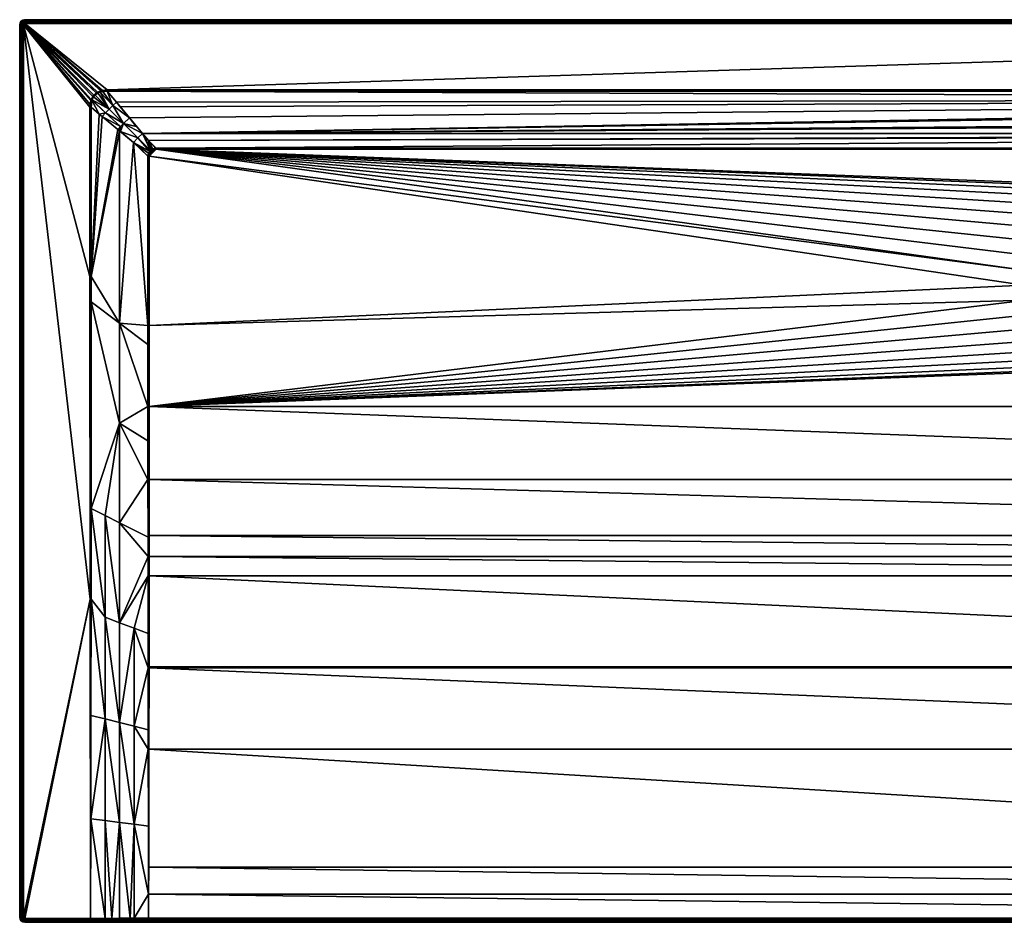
# Model space of a CAD drawing. Header units: millimetres. Extents: x 1 to 1701, y -700 to 0.
# Tile 1 of 17: x 1 to 765, y -700 to 0. Entities that reach past the tile are written whole.
import ezdxf

# ---------------------------------------------------------------- set-up
doc = ezdxf.new("R2010")
doc.units = ezdxf.units.MM
doc.layers.get('0').update_dxf_attribs({"color": 54})

msp = doc.modelspace()

# ---------------------------------------------------------------- meshes
at = {"color": 7}
mesh = msp.add_polyface(dxfattribs=at)
corners = [(4.55, -2.81, 29.88), (4.23, -3.02, 29.88), (4.01, -3.35, 29.88), (4.93, -2.73, 29.88), (60.31, -56.47, 29.88), (4.93, 0.27, 26.88), (4.93, 0.27, -0.12), (3.4, -0.03, -0.12), (3.4, -0.03, 26.88), (2.11, -0.9, -0.12), (2.11, -0.9, 26.88), (1.24, -2.2, -0.12), (1.24, -2.2, 26.88), (0.93, -3.73, -0.12), (0.93, -3.73, 26.88), (4.93, -1.58, 29.65), (4.11, -1.75, 29.65), (3.42, -2.21, 29.65), (2.95, -2.91, 29.65), (3.93, -3.73, 29.88), (2.79, -3.73, 29.65), (4.93, -0.61, 29), (3.74, -0.85, 29), (2.73, -1.52, 29), (2.05, -2.54, 29), (1.81, -3.73, 29), (4.93, 0.04, 28.03), (3.49, -0.25, 28.03), (2.27, -1.06, 28.03), (1.45, -2.29, 28.03), (1.16, -3.73, 28.03)]
mesh.append_faces([[corners[k] for k in face] for face in [(0, 1, 2, 0), (3, 0, 4, 3), (5, 6, 7, 5), (5, 7, 8, 5), (8, 7, 9, 8), (8, 9, 10, 8), (10, 9, 11, 10), (10, 11, 12, 10), (12, 11, 13, 12), (12, 13, 14, 12), (3, 15, 0, 3), (0, 15, 16, 0), (0, 16, 1, 0), (1, 16, 17, 1), (1, 17, 2, 1), (2, 17, 18, 2), (2, 18, 19, 2), (19, 18, 20, 19), (15, 21, 16, 15), (16, 21, 22, 16), (16, 22, 17, 16), (17, 22, 23, 17), (17, 23, 18, 17), (18, 23, 24, 18), (18, 24, 20, 18), (20, 24, 25, 20), (21, 26, 22, 21), (22, 26, 27, 22), (22, 27, 23, 22), (23, 27, 28, 23), (23, 28, 24, 23), (24, 28, 29, 24), (24, 29, 25, 24), (25, 29, 30, 25), (26, 5, 27, 26), (27, 5, 8, 27), (27, 8, 28, 27), (28, 8, 10, 28), (28, 10, 29, 28), (29, 10, 12, 29), (29, 12, 30, 29), (30, 12, 14, 30)]], dxfattribs={"vtx3": -1, "color": 7})
mesh = msp.add_polyface(dxfattribs=at)
corners = [(103.4, -101.08, 14.88), (102.33, -102.12, 14.88), (104.6, -100.52, 14.88), (101.7, -103.47, 14.88), (106.39, -100.23, 14.88), (101.42, -105.59, 14.88), (106.8, -100.22, 14.88), (101.42, -105.59, 14.88), (106.8, -100.22, 14.88), (807.24, -143.59, 14.88), (817.08, -137.17, 14.88), (827.84, -132.45, 14.88), (839.23, -129.56, 14.88), (850.93, -128.59, 14.88), (1595.07, -100.22, 14.88), (106.8, -99.27, 15.03), (1604.52, -89.4, 18.32), (100.97, -93.35, 17.01), (1605.67, -88.03, 18.78), (96.24, -87.99, 18.79), (79.01, -67.29, 25.69), (86.02, -75.91, 22.82), (1627.75, -61.38, 27.66), (4.93, 0.27, 26.88), (1696.94, 0.27, -0.12), (4.93, 0.27, -0.12), (4.93, -2.73, 29.88), (68.71, -54.24, 29.88), (1696.94, -2.73, 29.88), (104.37, -99.78, 14.98), (103.01, -100.49, 14.96), (102.35, -101.14, 14.96), (106.35, -99.31, 15.02), (106.8, -99.27, 15.03), (101.75, -101.73, 14.96), (100.95, -103.25, 14.98), (100.47, -105.59, 15.03), (100.47, -105.59, 15.03), (100.47, -105.59, 15.03), (68.71, -55.19, 29.73), (1633.16, -55.19, 29.73), (1696.94, -1.58, 29.65), (4.93, -1.58, 29.65), (1696.94, -0.61, 29), (4.93, -0.61, 29), (1696.94, 0.04, 28.03), (4.93, 0.04, 28.03), (1696.94, 0.27, 26.88)]
mesh.append_faces([[corners[k] for k in face] for face in [(0, 1, 2, 0), (2, 1, 3, 2), (2, 3, 4, 2), (4, 3, 5, 4), (4, 5, 6, 4), (6, 5, 7, 6), (6, 7, 8, 6), (8, 9, 10, 8), (8, 10, 11, 8), (8, 12, 13, 8), (8, 13, 14, 8), (15, 16, 17, 15), (17, 18, 19, 17), (20, 21, 22, 20), (23, 24, 25, 23), (26, 27, 28, 26), (29, 17, 30, 29), (30, 19, 31, 30), (29, 32, 17, 29), (17, 32, 33, 17), (17, 33, 15, 17), (8, 15, 33, 8), (8, 33, 6, 8), (6, 33, 32, 6), (6, 32, 4, 6), (4, 32, 29, 4), (4, 29, 2, 4), (2, 29, 30, 2), (2, 30, 0, 2), (0, 30, 31, 0), (0, 31, 1, 0), (31, 34, 1, 31), (1, 34, 35, 1), (1, 35, 3, 1), (3, 35, 36, 3), (3, 36, 5, 3), (5, 36, 37, 5), (38, 7, 5, 38), (39, 40, 27, 39), (26, 41, 42, 26), (42, 43, 44, 42), (44, 45, 46, 44), (46, 47, 23, 46)]], dxfattribs={"vtx3": -1, "color": 7})
mesh = msp.add_polyface(dxfattribs=at)
corners = [(841.19, -150.72, 2.48), (828.52, -134.44, 14.28), (833.89, -152.94, 2.48), (827.36, -134.95, 14.28), (831.81, -153.57, 2.48), (818.08, -139.02, 14.28), (823.49, -158.01, 2.48), (813.13, -142.25, 14.28), (823.17, -158.18, 2.48), (808.53, -145.25, 14.28), (850.93, -149.76, 2.48), (850.93, -130.7, 14.28), (845.16, -150.33, 2.48), (842.94, -131.36, 14.28), (839.57, -131.64, 14.28), (1627.75, -61.38, 27.66), (68.71, -55.19, 29.73), (75.94, -63.68, 26.9), (841.38, -151.71, 2.03), (850.93, -150.77, 2.03), (841.6, -152.79, 1.88), (850.93, -151.87, 1.88), (807.24, -143.59, 14.88), (807.91, -144.46, 14.73), (817.08, -137.17, 14.88), (817.6, -138.13, 14.73), (827.84, -132.45, 14.88), (828.19, -133.48, 14.73), (839.23, -129.56, 14.88), (839.41, -130.64, 14.73), (850.93, -128.59, 14.88), (850.93, -129.69, 14.73), (800.77, -152.4, 14.28), (1595.07, -100.22, 14.88), (106.8, -99.27, 15.03), (106.8, -100.22, 14.88), (68.71, -54.24, 29.88), (1633.16, -55.19, 29.73), (1633.16, -54.24, 29.88), (4.93, -2.73, 29.88), (1696.94, -2.73, 29.88), (1696.94, -1.58, 29.65), (4.93, -1.58, 29.65), (1696.94, -0.61, 29), (4.93, -0.61, 29), (1696.94, 0.04, 28.03), (4.93, 0.04, 28.03), (1696.94, 0.27, 26.88)]
mesh.append_faces([[corners[k] for k in face] for face in [(0, 1, 2, 0), (2, 1, 3, 2), (2, 3, 4, 2), (4, 3, 5, 4), (4, 5, 6, 4), (6, 5, 7, 6), (8, 7, 9, 8), (10, 11, 12, 10), (12, 11, 13, 12), (12, 13, 0, 12), (0, 13, 14, 0), (0, 14, 1, 0), (15, 16, 17, 15), (12, 18, 19, 12), (12, 0, 18, 12), (19, 10, 12, 19), (19, 20, 21, 19), (22, 23, 24, 22), (24, 23, 25, 24), (24, 25, 26, 24), (26, 25, 27, 26), (26, 27, 28, 26), (28, 27, 29, 28), (28, 29, 30, 28), (14, 13, 29, 14), (29, 13, 31, 29), (29, 31, 30, 29), (14, 29, 1, 14), (1, 29, 27, 1), (1, 27, 3, 1), (3, 27, 25, 3), (3, 25, 5, 3), (5, 25, 7, 5), (7, 25, 23, 7), (7, 23, 9, 7), (9, 23, 32, 9), (13, 11, 31, 13), (33, 34, 35, 33), (36, 37, 38, 36), (39, 40, 41, 39), (42, 41, 43, 42), (44, 43, 45, 44), (46, 45, 47, 46)]], dxfattribs={"vtx3": -1, "color": 7})
mesh = msp.add_polyface(dxfattribs=at)
corners = [(919.9, -182.27, 14.88), (921.83, -193.86, 14.88), (1600.45, -105.59, 14.88), (903.27, -151.55, 14.88), (910.49, -160.82, 14.88), (1595.07, -100.22, 14.88), (916.08, -171.15, 14.88), (1600.45, -236.89, 14.88), (850.93, -128.59, 14.88), (862.64, -129.56, 14.88), (874.03, -132.45, 14.88), (884.79, -137.17, 14.88), (894.63, -143.59, 14.88), (1600.45, -105.59, 14.88), (1600.44, -105.18, 14.88), (1600.15, -103.39, 14.88), (1597.2, -100.49, 14.88), (1599.59, -102.19, 14.88), (1598.54, -101.12, 14.88), (1633.16, -55.19, 29.73), (68.71, -55.19, 29.73), (1627.75, -61.38, 27.66), (96.24, -87.99, 18.79), (1625.89, -63.65, 26.91), (1615.87, -75.92, 22.82), (1696.94, 0.27, 26.88), (1696.94, 0.27, -0.12), (4.93, 0.27, 26.88), (1696.94, -2.73, 29.88), (68.71, -54.24, 29.88), (1633.16, -54.24, 29.88), (918.84, -182.54, 14.73), (920.74, -193.95, 14.73), (1595.07, -99.27, 15.03), (1595.07, -99.27, 15.03), (1604.52, -89.4, 18.32), (1597.42, -99.75, 14.98), (1598.94, -100.55, 14.96), (1605.67, -88.03, 18.78), (1601.4, -105.59, 15.03), (1601.4, -105.59, 15.03), (1601.35, -105.14, 15.02), (1600.89, -103.17, 14.98), (1600.17, -101.8, 14.96), (1599.52, -101.14, 14.96), (106.8, -99.27, 15.03)]
mesh.append_faces([[corners[k] for k in face] for face in [(0, 1, 2, 0), (3, 4, 5, 3), (5, 4, 6, 5), (5, 6, 0, 5), (2, 1, 7, 2), (5, 8, 9, 5), (5, 9, 10, 5), (10, 11, 5, 10), (5, 11, 12, 5), (5, 12, 3, 5), (2, 13, 0, 2), (0, 13, 14, 0), (0, 14, 5, 0), (5, 14, 15, 5), (5, 15, 16, 5), (16, 15, 17, 16), (16, 17, 18, 16), (19, 20, 21, 19), (21, 22, 23, 21), (23, 22, 24, 23), (25, 26, 27, 25), (28, 29, 30, 28), (0, 31, 1, 0), (1, 31, 32, 1), (33, 34, 35, 33), (35, 34, 36, 35), (36, 37, 38, 36), (7, 39, 2, 7), (2, 40, 13, 2), (13, 41, 14, 13), (14, 41, 42, 14), (14, 42, 15, 14), (15, 42, 43, 15), (15, 43, 17, 15), (17, 43, 44, 17), (17, 44, 18, 17), (44, 37, 18, 44), (18, 37, 36, 18), (18, 36, 16, 18), (16, 36, 34, 16), (16, 34, 5, 16), (5, 34, 33, 5), (33, 45, 5, 33)]], dxfattribs={"vtx3": -1, "color": 7})
mesh = msp.add_polyface(dxfattribs=at)
corners = [(67.18, -463.21, 27.06), (67.18, -542.06, 27.88), (78.43, -544.89, 25.88), (100.59, -502.42, 19.76), (100.56, -475.77, 18.79), (89.68, -471.68, 21.42), (100.51, -431.12, 17.17), (78.43, -467.45, 24.24), (100.5, -416.05, 16.73), (78.43, -389.99, 23.04), (89.68, -623.73, 26.77), (100.79, -625.12, 25.84), (100.68, -565.38, 22.65), (56.17, -539.29, 29.82), (56.05, -619.5, 29.85), (56.3, -449.17, 29.78), (56.33, -378.93, 29.77), (67.18, -620.9, 28.84), (78.43, -622.31, 27.81), (89.68, -547.72, 23.88), (100.66, -550.47, 21.97), (67.18, -384.36, 26.46), (0.93, -695.73, 26.88), (0.93, -3.73, -0.12), (0.93, -695.73, -0.12), (3.93, -695.73, 29.88), (4.93, -696.73, 29.88), (55.55, -449.18, 29.88), (3.93, -3.73, 29.88), (101.02, -656.87, 27.52), (101.19, -565.39, 22.61), (101.29, -502.43, 19.68), (101.29, -501.71, 19.65), (101.37, -431.12, 17.04), (55.93, -696.73, 29.88), (2.79, -3.73, 29.65), (2.79, -695.73, 29.65), (1.81, -3.73, 29), (1.81, -695.73, 29), (1.16, -3.73, 28.03), (1.16, -695.73, 28.03), (0.93, -3.73, 26.88)]
mesh.append_faces([[corners[k] for k in face] for face in [(0, 1, 2, 0), (3, 4, 5, 3), (5, 4, 6, 5), (5, 6, 7, 5), (7, 6, 8, 7), (7, 8, 9, 7), (10, 11, 12, 10), (1, 13, 14, 1), (13, 1, 15, 13), (15, 1, 0, 15), (15, 0, 16, 15), (14, 17, 1, 14), (1, 17, 18, 1), (1, 18, 2, 1), (2, 18, 10, 2), (2, 10, 19, 2), (19, 10, 12, 19), (19, 12, 20, 19), (20, 3, 19, 20), (19, 3, 5, 19), (19, 5, 2, 19), (2, 5, 7, 2), (2, 7, 0, 2), (0, 7, 21, 0), (22, 23, 24, 22), (25, 26, 27, 25), (25, 27, 28, 25), (11, 29, 12, 11), (12, 29, 30, 12), (12, 30, 20, 12), (20, 31, 3, 20), (3, 31, 4, 3), (4, 31, 32, 4), (4, 32, 6, 4), (6, 32, 33, 6), (15, 27, 13, 15), (13, 27, 34, 13), (13, 34, 14, 13), (15, 16, 27, 15), (25, 35, 36, 25), (36, 37, 38, 36), (38, 39, 40, 38), (40, 41, 22, 40)]], dxfattribs={"vtx3": -1, "color": 7})
mesh = msp.add_polyface(dxfattribs=at)
corners = [(78.43, -467.45, 24.24), (78.43, -389.99, 23.04), (67.18, -384.36, 26.46), (62.58, -72.92, 27.67), (56.4, -198.81, 29.73), (64.86, -74.78, 26.91), (77.13, -84.8, 22.82), (100.47, -105.59, 15.03), (90.5, -96.06, 18.36), (100.47, -105.59, 15.03), (89.24, -94.99, 18.78), (100.47, -236.89, 15.03), (78.43, -85.86, 22.38), (78.43, -235.04, 22.38), (100.47, -251.53, 15.03), (100.47, -299.73, 15.03), (78.43, -312.52, 22.43), (100.47, -326.28, 15.23), (100.47, -356.27, 15.46), (100.5, -416.05, 16.73), (100.5, -401.04, 16.41), (67.18, -463.21, 27.06), (56.33, -378.93, 29.77), (56.39, -218.56, 29.73), (0.93, -3.73, 26.88), (0.93, -3.73, -0.12), (0.93, -695.73, 26.88), (3.93, -3.73, 29.88), (55.55, -449.18, 29.88), (55.45, -198.81, 29.88), (100.47, -105.59, 15.03), (101.42, -299.73, 14.88), (101.42, -236.89, 14.88), (101.42, -105.59, 14.88), (101.42, -105.59, 14.88), (101.39, -416.05, 16.6), (101.4, -399.81, 16.25), (101.42, -356.27, 15.31), (56.4, -67.5, 29.73), (3.93, -695.73, 29.88), (2.79, -3.73, 29.65), (2.79, -695.73, 29.65), (1.81, -3.73, 29), (1.81, -695.73, 29), (1.16, -3.73, 28.03), (1.16, -695.73, 28.03)]
mesh.append_faces([[corners[k] for k in face] for face in [(0, 1, 2, 0), (3, 4, 5, 3), (5, 4, 6, 5), (7, 8, 9, 7), (9, 10, 11, 9), (10, 12, 13, 10), (10, 13, 11, 10), (11, 13, 14, 11), (14, 13, 15, 14), (15, 13, 16, 15), (15, 16, 17, 15), (2, 1, 16, 2), (16, 1, 18, 16), (16, 18, 17, 16), (1, 19, 20, 1), (1, 20, 18, 1), (21, 2, 22, 21), (22, 2, 16, 22), (22, 16, 23, 22), (23, 16, 13, 23), (23, 13, 4, 23), (4, 13, 12, 4), (4, 12, 6, 4), (24, 25, 26, 24), (27, 28, 29, 27), (7, 30, 8, 7), (15, 31, 14, 15), (14, 32, 11, 14), (11, 33, 9, 11), (9, 34, 7, 9), (19, 35, 20, 19), (20, 36, 18, 20), (18, 37, 17, 18), (17, 31, 15, 17), (28, 22, 23, 28), (28, 23, 29, 28), (29, 23, 4, 29), (29, 4, 38, 29), (39, 27, 40, 39), (41, 40, 42, 41), (43, 42, 44, 43), (45, 44, 24, 45)]], dxfattribs={"vtx3": -1, "color": 7})
mesh = msp.add_polyface(dxfattribs=at)
corners = [(55.45, -67.5, 29.88), (55.45, -67.5, 29.88), (3.93, -3.73, 29.88), (55.54, -65.51, 29.88), (56.16, -62.3, 29.88), (56.4, -61.6, 29.88), (60.31, -56.47, 29.88), (61.25, -55.9, 29.88), (4.93, -2.73, 29.88), (63.81, -54.87, 29.88), (4.55, -2.81, 29.88), (4.01, -3.35, 29.88), (58.42, -58.14, 29.88), (57.59, -59.23, 29.88), (65.28, -54.53, 29.88), (68.71, -54.24, 29.88), (65.43, -55.35, 29.76), (64.02, -55.63, 29.77), (63.38, -55.87, 29.78), (57.11, -61.86, 29.78), (70.28, -69.07, 26.04), (58.18, -59.62, 29.79), (59.4, -58.2, 29.8), (58.95, -58.6, 29.8), (73.13, -66.29, 26.26), (75.94, -63.68, 26.9), (68.71, -55.19, 29.73), (61.59, -56.53, 29.79), (60.71, -57.06, 29.79), (56.91, -62.53, 29.78), (57.03, -62.14, 29.78)]
mesh.append_faces([[corners[k] for k in face] for face in [(0, 1, 2, 0), (1, 3, 2, 1), (2, 3, 4, 2), (2, 4, 5, 2), (6, 7, 8, 6), (8, 7, 9, 8), (6, 10, 11, 6), (6, 11, 12, 6), (12, 11, 2, 12), (12, 2, 13, 12), (13, 2, 5, 13), (9, 14, 8, 9), (8, 14, 15, 8), (16, 17, 18, 16), (19, 20, 21, 19), (21, 20, 22, 21), (21, 22, 23, 21), (24, 25, 26, 24), (26, 16, 24, 26), (24, 16, 18, 24), (20, 18, 27, 20), (20, 27, 22, 20), (22, 27, 28, 22), (3, 29, 4, 3), (4, 29, 30, 4), (4, 30, 5, 4), (30, 19, 5, 30), (5, 19, 21, 5), (5, 21, 13, 5), (13, 21, 23, 13), (13, 23, 12, 13), (12, 23, 22, 12), (12, 22, 6, 12), (22, 28, 6, 22), (6, 28, 27, 6), (6, 27, 7, 6), (7, 27, 18, 7), (7, 18, 9, 7), (18, 17, 9, 18), (9, 17, 16, 9), (9, 16, 14, 9), (14, 16, 26, 14), (14, 26, 15, 14)]], dxfattribs={"vtx3": -1, "color": 7})
mesh = msp.add_polyface(dxfattribs=at)
corners = [(56.4, -67.5, 29.73), (56.4, -67.5, 29.73), (62.58, -72.92, 27.67), (56.4, -198.81, 29.73), (100.47, -105.59, 15.03), (90.5, -96.06, 18.36), (89.24, -94.99, 18.78), (79.24, -86.52, 22.11), (78.43, -85.86, 22.38), (86.02, -75.91, 22.82), (91.39, -82.5, 20.62), (96.24, -87.99, 18.79), (3.93, -3.73, 29.88), (55.45, -198.81, 29.88), (55.45, -67.5, 29.88), (67.5, -71.92, 26.26), (57.03, -62.14, 29.78), (56.91, -62.53, 29.78), (56.42, -65.59, 29.75), (73.13, -66.29, 26.26), (63.38, -55.87, 29.78), (70.28, -69.07, 26.04), (79.01, -67.29, 25.69), (75.94, -63.68, 26.9), (81.45, -80.24, 22.12), (57.11, -61.86, 29.78), (103.01, -100.49, 14.96), (100.97, -93.35, 17.01), (100.47, -105.59, 15.03), (100.95, -103.25, 14.98), (101.75, -101.73, 14.96), (102.35, -101.14, 14.96), (92.62, -91.42, 18.23), (64.86, -74.78, 26.91), (77.13, -84.8, 22.82), (79.24, -82.51, 22.3), (55.45, -67.5, 29.88), (55.54, -65.51, 29.88)]
mesh.append_faces([[corners[k] for k in face] for face in [(0, 1, 2, 0), (2, 1, 3, 2), (4, 5, 6, 4), (7, 8, 6, 7), (9, 10, 11, 9), (12, 13, 14, 12), (2, 15, 16, 2), (2, 16, 0, 2), (0, 16, 17, 0), (0, 17, 18, 0), (19, 20, 21, 19), (22, 23, 9, 22), (9, 23, 19, 9), (9, 19, 24, 9), (24, 19, 21, 24), (24, 21, 15, 24), (15, 21, 25, 15), (15, 25, 16, 15), (26, 27, 11, 26), (5, 28, 29, 5), (5, 29, 6, 5), (30, 31, 32, 30), (32, 31, 11, 32), (32, 11, 24, 32), (24, 11, 10, 24), (24, 10, 9, 24), (33, 34, 35, 33), (35, 34, 8, 35), (35, 8, 7, 35), (29, 30, 6, 29), (6, 30, 32, 6), (6, 32, 7, 6), (7, 32, 24, 7), (7, 24, 35, 7), (35, 24, 15, 35), (35, 15, 33, 35), (33, 15, 2, 33), (0, 36, 1, 0), (1, 36, 14, 1), (1, 14, 13, 1), (36, 0, 18, 36), (36, 18, 37, 36), (37, 18, 17, 37)]], dxfattribs={"vtx3": -1, "color": 7})
mesh = msp.add_polyface(dxfattribs=at)
corners = [(878.7, -158.18, 2.48), (893.34, -145.25, 14.28), (888.74, -142.25, 14.28), (878.38, -158.01, 2.48), (883.79, -139.02, 14.28), (870.06, -153.57, 2.48), (874.51, -134.95, 14.28), (867.98, -152.94, 2.48), (873.35, -134.44, 14.28), (860.68, -150.72, 2.48), (862.3, -131.64, 14.28), (856.71, -150.33, 2.48), (858.93, -131.36, 14.28), (850.93, -149.76, 2.48), (850.93, -130.7, 14.28), (1627.75, -61.38, 27.66), (75.94, -63.68, 26.9), (79.01, -67.29, 25.69), (106.8, -99.27, 15.03), (1595.07, -99.27, 15.03), (1604.52, -89.4, 18.32), (100.97, -93.35, 17.01), (1605.67, -88.03, 18.78), (96.24, -87.99, 18.79), (1614.07, -78.13, 22.08), (1615.87, -75.92, 22.82), (86.02, -75.91, 22.82), (860.49, -151.71, 2.03), (850.93, -150.77, 2.03), (850.93, -151.87, 1.88), (860.27, -152.79, 1.88), (884.79, -137.17, 14.88), (874.03, -132.45, 14.88), (873.68, -133.48, 14.73), (894.63, -143.59, 14.88), (884.27, -138.13, 14.73), (862.46, -130.64, 14.73), (862.64, -129.56, 14.88), (850.93, -129.69, 14.73), (850.93, -128.59, 14.88), (893.96, -144.46, 14.73), (901.1, -152.4, 14.28)]
mesh.append_faces([[corners[k] for k in face] for face in [(0, 1, 2, 0), (3, 2, 4, 3), (5, 4, 6, 5), (5, 6, 7, 5), (7, 6, 8, 7), (7, 8, 9, 7), (9, 8, 10, 9), (9, 10, 11, 9), (11, 10, 12, 11), (11, 12, 13, 11), (13, 12, 14, 13), (15, 16, 17, 15), (18, 19, 20, 18), (21, 20, 22, 21), (23, 22, 24, 23), (23, 24, 25, 23), (15, 26, 23, 15), (7, 9, 27, 7), (27, 9, 11, 27), (27, 11, 28, 27), (28, 11, 13, 28), (28, 29, 27, 28), (27, 29, 30, 27), (31, 32, 33, 31), (34, 31, 35, 34), (33, 32, 36, 33), (36, 32, 37, 36), (36, 37, 38, 36), (39, 38, 37, 39), (2, 1, 40, 2), (40, 1, 41, 40), (4, 2, 35, 4), (35, 2, 40, 35), (35, 40, 34, 35), (31, 33, 35, 31), (35, 33, 6, 35), (35, 6, 4, 35), (38, 14, 12, 38), (38, 12, 36, 38), (36, 12, 10, 36), (36, 10, 33, 36), (33, 10, 8, 33), (33, 8, 6, 33)]], dxfattribs={"vtx3": -1, "color": 7})
mesh = msp.add_polyface(dxfattribs=at)
corners = [(781.97, -182.27, 14.88), (785.79, -171.15, 14.88), (106.8, -100.22, 14.88), (791.38, -160.82, 14.88), (798.6, -151.55, 14.88), (101.42, -299.73, 14.88), (827.84, -267.01, 14.88), (817.08, -262.29, 14.88), (807.24, -255.87, 14.88), (798.6, -247.91, 14.88), (791.38, -238.64, 14.88), (785.79, -228.31, 14.88), (781.97, -217.19, 14.88), (101.42, -236.89, 14.88), (780.04, -205.6, 14.88), (101.42, -105.59, 14.88), (780.04, -193.86, 14.88), (850.93, -270.87, 14.88), (839.23, -269.9, 14.88), (807.24, -143.59, 14.88), (827.84, -132.45, 14.88), (839.23, -129.56, 14.88), (100.94, -699.73, 26.71), (4.93, -699.73, -0.12), (1600.93, -699.73, 26.71), (783.03, -216.92, 14.73), (781.13, -205.51, 14.73), (781.13, -193.95, 14.73), (783.03, -182.54, 14.73), (784.01, -182.78, 14.28), (782.14, -194.03, 14.28), (782.14, -195.72, 14.28), (782.14, -205.43, 14.28), (783.18, -211.68, 14.28), (100.47, -251.53, 15.03), (100.47, -236.89, 15.03), (101.39, -416.05, 16.6), (100.5, -416.05, 16.73), (100.51, -431.12, 17.17), (100.66, -550.47, 21.97), (101.19, -565.39, 22.61), (101.29, -502.43, 19.68), (101.37, -431.12, 17.04), (100.5, -401.04, 16.41), (101.4, -399.81, 16.25), (100.47, -356.27, 15.46), (101.42, -356.27, 15.31), (100.47, -326.28, 15.23)]
mesh.append_faces([[corners[k] for k in face] for face in [(0, 1, 2, 0), (2, 1, 3, 2), (2, 3, 4, 2), (5, 6, 7, 5), (7, 8, 5, 7), (5, 8, 9, 5), (5, 9, 10, 5), (10, 11, 5, 10), (5, 11, 12, 5), (5, 12, 13, 5), (13, 12, 14, 13), (13, 14, 15, 13), (15, 14, 16, 15), (5, 17, 18, 5), (5, 18, 6, 5), (2, 15, 16, 2), (2, 16, 0, 2), (4, 19, 2, 4), (20, 21, 2, 20), (22, 23, 24, 22), (12, 25, 14, 12), (14, 25, 26, 14), (14, 26, 16, 14), (16, 26, 27, 16), (16, 27, 0, 16), (0, 27, 28, 0), (0, 28, 1, 0), (29, 28, 30, 29), (30, 28, 27, 30), (30, 27, 31, 30), (31, 27, 26, 31), (31, 26, 32, 31), (32, 26, 33, 32), (33, 26, 25, 33), (34, 5, 13, 34), (35, 13, 15, 35), (36, 37, 38, 36), (39, 40, 41, 39), (38, 42, 36, 38), (43, 36, 44, 43), (45, 44, 46, 45), (47, 46, 5, 47)]], dxfattribs={"vtx3": -1, "color": 7})
mesh = msp.add_polyface(dxfattribs=at)
corners = [(1600.45, -299.73, 14.88), (916.08, -228.31, 14.88), (910.49, -238.64, 14.88), (884.79, -262.29, 14.88), (874.03, -267.01, 14.88), (862.64, -269.9, 14.88), (850.93, -270.87, 14.88), (101.42, -299.73, 14.88), (903.27, -247.91, 14.88), (894.63, -255.87, 14.88), (1600.45, -236.89, 14.88), (921.83, -193.86, 14.88), (921.83, -205.6, 14.88), (919.9, -217.19, 14.88), (1600.45, -356.27, 15.31), (101.42, -356.27, 15.31), (1600.47, -399.81, 16.25), (101.4, -399.81, 16.25), (1600.48, -416.05, 16.6), (101.39, -416.05, 16.6), (1600.5, -431.12, 17.04), (101.37, -431.12, 17.04), (1600.58, -501.71, 19.65), (101.29, -501.71, 19.65), (1600.58, -502.43, 19.68), (101.29, -502.43, 19.68), (1600.68, -565.39, 22.61), (101.19, -565.39, 22.61), (1600.85, -656.87, 27.52), (101.02, -656.87, 27.52), (1600.89, -677.92, 28.65), (100.98, -677.92, 28.65), (1600.93, -696.56, 29.7), (1600.93, -699.73, 26.71), (4.93, -699.73, -0.12), (1696.94, -699.73, -0.12), (920.74, -193.95, 14.73), (920.74, -205.51, 14.73), (919.73, -205.43, 14.28), (918.69, -211.68, 14.28), (918.84, -216.92, 14.73), (919.73, -195.72, 14.28), (919.73, -194.03, 14.28), (1601.21, -550.47, 21.97), (1601.28, -502.42, 19.76), (1601.31, -475.77, 18.79), (1601.37, -416.05, 16.73), (1601.37, -401.04, 16.41), (1601.4, -251.53, 15.03), (100.94, -697.76, 29.52), (1600.93, -697.76, 29.52), (100.94, -698.79, 28.89), (1600.93, -698.79, 28.89), (100.94, -699.49, 27.89), (1600.93, -699.49, 27.89), (100.94, -699.73, 26.71)]
mesh.append_faces([[corners[k] for k in face] for face in [(0, 1, 2, 0), (0, 3, 4, 0), (4, 5, 0, 4), (0, 5, 6, 0), (0, 6, 7, 0), (2, 8, 0, 2), (0, 8, 9, 0), (0, 9, 3, 0), (10, 11, 12, 10), (10, 12, 0, 10), (0, 12, 13, 0), (0, 13, 1, 0), (0, 7, 14, 0), (14, 15, 16, 14), (16, 17, 18, 16), (18, 19, 20, 18), (20, 21, 22, 20), (22, 23, 24, 22), (24, 25, 26, 24), (26, 27, 28, 26), (28, 29, 30, 28), (30, 31, 32, 30), (33, 34, 35, 33), (11, 36, 12, 11), (12, 36, 37, 12), (12, 37, 13, 12), (38, 39, 37, 38), (37, 39, 40, 37), (37, 40, 13, 37), (38, 37, 41, 38), (41, 37, 36, 41), (41, 36, 42, 41), (26, 43, 24, 26), (24, 44, 22, 24), (22, 45, 20, 22), (18, 46, 16, 18), (16, 47, 14, 16), (0, 48, 10, 0), (32, 49, 50, 32), (50, 51, 52, 50), (52, 53, 54, 52), (54, 55, 33, 54)]], dxfattribs={"vtx3": -1, "color": 7})
mesh = msp.add_polyface(dxfattribs=at)
corners = [(806.67, -252.49, 14.28), (808.53, -254.21, 14.28), (823.17, -241.28, 2.48), (818.08, -260.44, 14.28), (828.62, -244.18, 2.48), (820.01, -261.29, 14.28), (831.81, -245.89, 2.48), (828.52, -265.02, 14.28), (839.45, -248.21, 2.48), (835.07, -266.68, 14.28), (841.19, -248.74, 2.48), (839.57, -267.82, 14.28), (850.93, -249.7, 2.48), (850.93, -268.76, 14.28), (1600.45, -356.27, 15.31), (101.42, -299.73, 14.88), (101.42, -356.27, 15.31), (1600.48, -416.05, 16.6), (101.4, -399.81, 16.25), (101.39, -416.05, 16.6), (1600.5, -431.12, 17.04), (101.37, -431.12, 17.04), (1600.58, -502.43, 19.68), (101.29, -501.71, 19.65), (101.29, -502.43, 19.68), (841.38, -247.75, 2.03), (850.93, -248.69, 2.03), (850.93, -247.59, 1.88), (850.93, -270.87, 14.88), (850.93, -269.77, 14.73), (839.23, -269.9, 14.88), (839.41, -268.82, 14.73), (827.84, -267.01, 14.88), (828.19, -265.98, 14.73), (817.08, -262.29, 14.88), (817.6, -261.33, 14.73), (807.24, -255.87, 14.88), (807.91, -255, 14.73), (1600.93, -696.56, 29.7), (100.94, -696.56, 29.7), (100.94, -697.76, 29.52), (1600.93, -697.76, 29.52), (100.94, -698.79, 28.89), (1600.93, -698.79, 28.89), (100.94, -699.49, 27.89), (1600.93, -699.49, 27.89), (100.94, -699.73, 26.71)]
mesh.append_faces([[corners[k] for k in face] for face in [(0, 1, 2, 0), (2, 1, 3, 2), (4, 3, 5, 4), (4, 5, 6, 4), (6, 5, 7, 6), (6, 7, 8, 6), (8, 7, 9, 8), (8, 9, 10, 8), (10, 9, 11, 10), (10, 11, 12, 10), (12, 11, 13, 12), (14, 15, 16, 14), (17, 18, 19, 17), (20, 19, 21, 20), (22, 23, 24, 22), (25, 8, 10, 25), (25, 10, 26, 25), (26, 10, 12, 26), (26, 27, 25, 26), (28, 29, 30, 28), (30, 29, 31, 30), (30, 31, 32, 30), (32, 31, 33, 32), (32, 33, 34, 32), (34, 33, 35, 34), (34, 35, 36, 34), (36, 35, 37, 36), (0, 37, 1, 0), (1, 37, 3, 1), (3, 37, 35, 3), (3, 35, 5, 3), (5, 35, 33, 5), (5, 33, 7, 5), (7, 33, 9, 7), (9, 33, 31, 9), (9, 31, 11, 9), (11, 31, 13, 11), (13, 31, 29, 13), (38, 39, 40, 38), (41, 40, 42, 41), (43, 42, 44, 43), (45, 44, 46, 45)]], dxfattribs={"vtx3": -1, "color": 7})
mesh = msp.add_polyface(dxfattribs=at)
corners = [(873.25, -244.18, 2.48), (883.79, -260.44, 14.28), (878.7, -241.28, 2.48), (893.34, -254.21, 14.28), (850.93, -249.7, 2.48), (850.93, -268.76, 14.28), (860.68, -248.74, 2.48), (862.3, -267.82, 14.28), (862.42, -248.21, 2.48), (866.8, -266.68, 14.28), (870.06, -245.89, 2.48), (873.35, -265.02, 14.28), (881.86, -261.29, 14.28), (1600.47, -399.81, 16.25), (101.42, -356.27, 15.31), (101.4, -399.81, 16.25), (1600.58, -501.71, 19.65), (101.37, -431.12, 17.04), (101.29, -501.71, 19.65), (1600.68, -565.39, 22.61), (101.29, -502.43, 19.68), (101.19, -565.39, 22.61), (1600.85, -656.87, 27.52), (101.02, -656.87, 27.52), (1600.89, -677.92, 28.65), (100.98, -677.92, 28.65), (1600.93, -696.56, 29.7), (100.94, -696.56, 29.7), (850.93, -248.69, 2.03), (860.49, -247.75, 2.03), (860.27, -246.67, 1.88), (850.93, -247.59, 1.88), (894.63, -255.87, 14.88), (902.47, -247.17, 14.73), (893.96, -255, 14.73), (884.79, -262.29, 14.88), (884.27, -261.33, 14.73), (874.03, -267.01, 14.88), (873.68, -265.98, 14.73), (862.64, -269.9, 14.88), (862.46, -268.82, 14.73), (850.93, -270.87, 14.88), (850.93, -269.77, 14.73), (895.2, -252.49, 14.28)]
mesh.append_faces([[corners[k] for k in face] for face in [(0, 1, 2, 0), (2, 1, 3, 2), (4, 5, 6, 4), (6, 5, 7, 6), (6, 7, 8, 6), (8, 7, 9, 8), (8, 9, 10, 8), (10, 9, 11, 10), (10, 11, 0, 10), (0, 11, 12, 0), (0, 12, 1, 0), (13, 14, 15, 13), (16, 17, 18, 16), (19, 20, 21, 19), (22, 21, 23, 22), (24, 23, 25, 24), (26, 25, 27, 26), (28, 4, 29, 28), (4, 6, 29, 4), (29, 6, 8, 29), (29, 30, 28, 29), (28, 30, 31, 28), (32, 33, 34, 32), (32, 34, 35, 32), (35, 34, 36, 35), (35, 36, 37, 35), (37, 36, 38, 37), (37, 38, 39, 37), (39, 38, 40, 39), (39, 40, 41, 39), (41, 40, 42, 41), (5, 42, 7, 5), (7, 42, 40, 7), (7, 40, 9, 7), (9, 40, 38, 9), (9, 38, 11, 9), (11, 38, 12, 11), (12, 38, 36, 12), (12, 36, 1, 12), (1, 36, 3, 1), (3, 36, 34, 3), (3, 34, 43, 3)]], dxfattribs={"vtx3": -1, "color": 7})
mesh = msp.add_polyface(dxfattribs=at)
corners = [(100.89, -677.92, 28.66), (100.79, -625.12, 25.84), (89.68, -623.73, 26.77), (100.93, -696.56, 29.7), (89.68, -696.61, 29.75), (86.64, -696.62, 29.76), (78.43, -622.31, 27.81), (78.43, -696.65, 29.8), (72.35, -696.67, 29.82), (67.18, -620.9, 28.84), (67.18, -696.69, 29.84), (55.94, -696.73, 29.88), (56.05, -619.5, 29.85), (4.93, -696.73, 29.88), (55.93, -696.73, 29.88), (55.55, -449.18, 29.88), (4.23, -696.44, 29.88), (4.55, -696.65, 29.88), (4.01, -696.11, 29.88), (3.93, -695.73, 29.88), (0.93, -695.73, 26.88), (0.93, -695.73, -0.12), (1.24, -697.26, -0.12), (1.24, -697.26, 26.88), (100.94, -696.56, 29.7), (100.98, -677.92, 28.65), (101.02, -656.87, 27.52), (100.94, -697.76, 29.52), (100.93, -697.76, 29.52), (86.64, -697.8, 29.57), (55.94, -697.86, 29.66), (2.79, -695.73, 29.65), (2.95, -696.55, 29.65), (3.42, -697.25, 29.65), (4.11, -697.71, 29.65), (1.81, -695.73, 29), (2.05, -696.92, 29), (1.16, -695.73, 28.03), (1.45, -697.17, 28.03), (2.73, -697.94, 29)]
mesh.append_faces([[corners[k] for k in face] for face in [(0, 1, 2, 0), (3, 0, 4, 3), (4, 0, 2, 4), (4, 2, 5, 4), (5, 2, 6, 5), (5, 6, 7, 5), (7, 6, 8, 7), (8, 6, 9, 8), (8, 9, 10, 8), (11, 10, 12, 11), (12, 10, 9, 12), (13, 14, 15, 13), (16, 17, 18, 16), (18, 17, 19, 18), (17, 13, 19, 17), (20, 21, 22, 20), (20, 22, 23, 20), (3, 24, 0, 3), (0, 24, 25, 0), (0, 25, 1, 0), (1, 25, 26, 1), (12, 14, 11, 12), (3, 27, 24, 3), (3, 4, 28, 3), (4, 5, 29, 4), (29, 5, 7, 29), (11, 14, 30, 11), (19, 31, 18, 19), (18, 31, 32, 18), (18, 32, 16, 18), (16, 32, 33, 16), (16, 33, 17, 16), (17, 33, 34, 17), (17, 34, 13, 17), (31, 35, 32, 31), (32, 35, 36, 32), (32, 36, 33, 32), (35, 37, 36, 35), (36, 37, 38, 36), (36, 38, 39, 36), (37, 20, 38, 37), (38, 20, 23, 38)]], dxfattribs={"vtx3": -1, "color": 7})
mesh = msp.add_polyface(dxfattribs=at)
corners = [(4.93, -699.73, -0.12), (100.94, -699.73, 26.71), (100.92, -699.73, 26.71), (55.93, -699.73, 26.88), (4.93, -699.73, 26.88), (72.34, -699.73, 26.82), (1.24, -697.26, 26.88), (1.24, -697.26, -0.12), (2.11, -698.56, -0.12), (2.11, -698.56, 26.88), (3.4, -699.43, -0.12), (3.4, -699.43, 26.88), (55.93, -699.5, 28.03), (55.93, -699.5, 28.03), (55.93, -699.5, 28.03), (55.93, -699.5, 28.03), (55.93, -698.85, 29), (55.94, -698.85, 29), (55.93, -698.84, 29.01), (55.94, -698.84, 29.01), (55.93, -697.88, 29.65), (55.93, -697.86, 29.66), (55.93, -696.73, 29.88), (4.93, -696.73, 29.88), (4.93, -697.88, 29.65), (4.93, -698.85, 29), (4.93, -699.5, 28.03), (4.11, -697.71, 29.65), (3.42, -697.25, 29.65), (2.05, -696.92, 29), (2.73, -697.94, 29), (3.74, -698.61, 29), (1.45, -697.17, 28.03), (2.27, -698.4, 28.03), (3.49, -699.21, 28.03)]
mesh.append_faces([[corners[k] for k in face] for face in [(0, 1, 2, 0), (3, 4, 5, 3), (5, 4, 0, 5), (6, 7, 8, 6), (6, 8, 9, 6), (9, 8, 10, 9), (9, 10, 11, 9), (11, 10, 0, 11), (11, 0, 4, 11), (3, 12, 13, 3), (13, 14, 15, 13), (15, 14, 16, 15), (16, 17, 18, 16), (18, 19, 20, 18), (4, 3, 13, 4), (21, 22, 23, 21), (21, 23, 20, 21), (20, 23, 24, 20), (20, 24, 18, 20), (18, 24, 16, 18), (16, 24, 25, 16), (16, 25, 15, 16), (15, 25, 13, 15), (13, 25, 26, 13), (13, 26, 4, 13), (23, 27, 24, 23), (28, 29, 30, 28), (28, 30, 27, 28), (27, 30, 31, 27), (27, 31, 24, 27), (24, 31, 25, 24), (30, 32, 33, 30), (30, 33, 31, 30), (31, 33, 34, 31), (31, 34, 25, 31), (25, 34, 26, 25), (32, 6, 33, 32), (33, 6, 9, 33), (33, 9, 34, 33), (34, 9, 11, 34), (34, 11, 26, 34), (26, 11, 4, 26)]], dxfattribs={"vtx3": -1, "color": 7})
mesh = msp.add_polyface(dxfattribs=at)
corners = [(72.34, -699.73, 26.82), (4.93, -699.73, -0.12), (86.63, -699.73, 26.77), (100.92, -699.73, 26.71), (100.94, -699.73, 26.71), (100.92, -699.49, 27.89), (100.94, -699.49, 27.89), (100.93, -698.79, 28.89), (100.94, -698.79, 28.89), (100.93, -697.76, 29.52), (100.94, -697.76, 29.52), (100.93, -696.56, 29.7), (55.94, -697.86, 29.66), (55.94, -697.88, 29.65), (72.35, -697.84, 29.61), (86.63, -699.49, 27.94), (89.68, -696.61, 29.75), (86.64, -697.8, 29.57), (86.64, -698.81, 28.93), (72.35, -699.5, 27.98), (72.35, -698.83, 28.96), (78.43, -696.65, 29.8), (72.35, -696.67, 29.82), (67.18, -696.69, 29.84), (55.94, -696.73, 29.88), (55.94, -698.84, 29.01), (55.93, -699.73, 26.88), (55.93, -699.5, 28.03), (55.93, -699.5, 28.03), (55.94, -698.85, 29), (55.93, -699.5, 28.03), (55.93, -696.73, 29.88), (55.93, -697.86, 29.66), (55.93, -697.88, 29.65), (55.93, -698.85, 29), (55.93, -698.84, 29.01)]
mesh.append_faces([[corners[k] for k in face] for face in [(0, 1, 2, 0), (2, 1, 3, 2), (3, 4, 5, 3), (5, 4, 6, 5), (5, 6, 7, 5), (7, 6, 8, 7), (7, 8, 9, 7), (9, 8, 10, 9), (9, 10, 11, 9), (12, 13, 14, 12), (15, 2, 3, 15), (9, 16, 17, 9), (5, 7, 18, 5), (14, 18, 17, 14), (17, 18, 7, 17), (17, 7, 9, 17), (0, 2, 19, 0), (19, 2, 15, 19), (19, 15, 20, 19), (17, 21, 14, 17), (14, 21, 22, 14), (14, 22, 12, 14), (12, 22, 23, 12), (12, 23, 24, 12), (13, 25, 14, 13), (14, 25, 20, 14), (14, 20, 18, 14), (18, 20, 15, 18), (18, 15, 5, 18), (5, 15, 3, 5), (26, 0, 27, 26), (27, 0, 19, 27), (27, 19, 28, 27), (28, 19, 20, 28), (28, 20, 29, 28), (29, 20, 25, 29), (30, 27, 28, 30), (12, 31, 32, 12), (12, 32, 33, 12), (34, 28, 29, 34), (35, 29, 25, 35), (33, 25, 13, 33), (33, 13, 12, 33)]], dxfattribs={"vtx3": -1, "color": 7})

doc.saveas('drawing.dxf')
